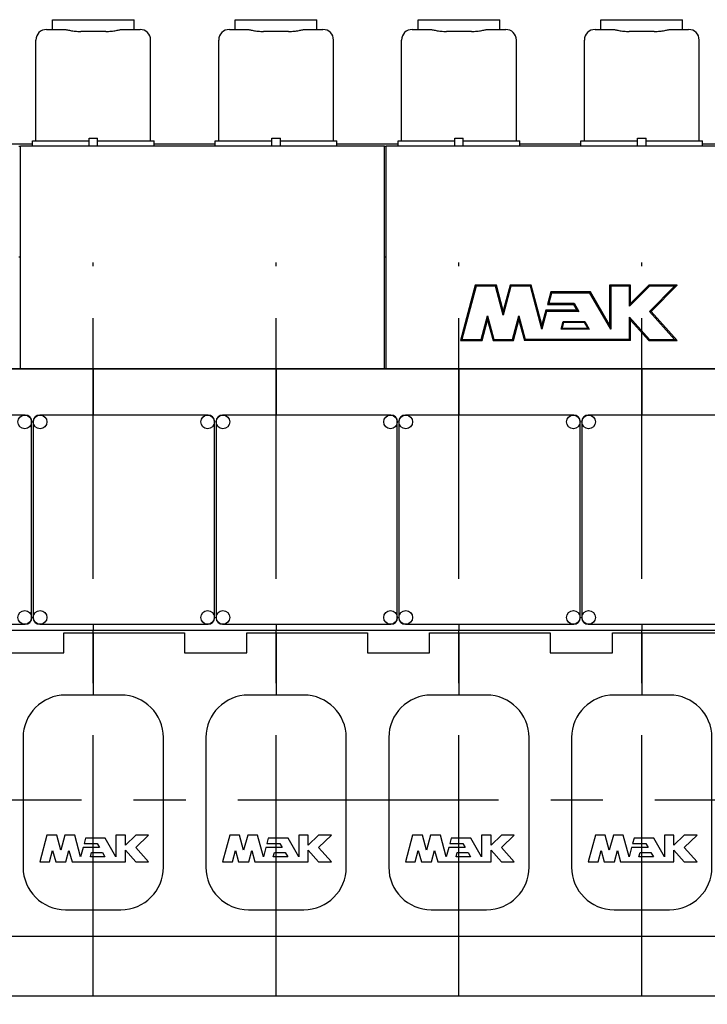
# Model space of a CAD drawing. Header units: millimetres. Extents: x 0 to 1189, y 0 to 841.
# Tile 28 of 131: x 677 to 742, y 71 to 163. Entities that reach past the tile are written whole.
import ezdxf
from ezdxf.enums import TextEntityAlignment as Align

# ---------------------------------------------------------------- set-up
doc = ezdxf.new("R2010")
doc.units = ezdxf.units.MM
doc.header["$LTSCALE"] = 65.395
doc.linetypes.add('CENTER', pattern=[0.6, 0.375, -0.075, 0.075, -0.075])
doc.layers.get('0').update_dxf_attribs({"linetype": 'CONTINUOUS'})
for name, color, linetype in [('25007_030000_IMO-2_SKL_PBL800', 7, 'CONTINUOUS'), ('25007_030000_IMO-2_SKL_PBL818', 7, 'CONTINUOUS'), ('25007_030000_IMO-2_SKL_PBL820', 7, 'CONTINUOUS'), ('25007_030000_IMO-2_SKL_PBL821', 7, 'CONTINUOUS'), ('25007_210700_21_SIMPLE1_A_ABL798', 7, 'CONTINUOUS'), ('25007_210700_21_SIMPLE1_A_ABL804', 7, 'CONTINUOUS'), ('25007_210700_21_SIMPLE1_A_ABL807', 7, 'CONTINUOUS'), ('25007_210700_21_SIMPLE1_A_ABL813', 7, 'CONTINUOUS'), ('25007_210700_21_SIMPLE1_T1_A_PBL806', 7, 'CONTINUOUS'), ('25007_210700_21_SIMPLE1_T1_A_PBL808', 7, 'CONTINUOUS'), ('25007_210700_21_SIMPLE1_T2_A_PBL799', 7, 'CONTINUOUS'), ('25007_210700_21_SIMPLE1_T2_A_PBL805', 7, 'CONTINUOUS'), ('25007_210700_21_SIMPLE1_T2_A_PBL812', 7, 'CONTINUOUS'), ('25007_210700_21_SIMPLE1_T2_A_PBL814', 7, 'CONTINUOUS'), ('25087_000000_IMO-2_SKL_PBL644', 7, 'CONTINUOUS'), ('25087_000000_IMO-2_SKL_PBL646', 7, 'CONTINUOUS'), ('25087_000000_IMO-2_SKL_PBL648', 7, 'CONTINUOUS'), ('25087_000000_IMO-2_SKL_PBL649', 7, 'CONTINUOUS'), ('25087_000000_IMO-2_SKL_PBL651', 7, 'CONTINUOUS'), ('25087_000000_IMO-2_SKL_PBL654', 7, 'CONTINUOUS'), ('25087_000000_IMO-2_SKL_PBL656', 7, 'CONTINUOUS'), ('25087_000000_TLKGS_MARKETING_ABL587', 7, 'CONTINUOUS'), ('25087_000000_TRENNSTELLEN_TLKGS_PBL645', 7, 'CONTINUOUS'), ('25087_030000_TLKGS_V_ABL631', 7, 'CONTINUOUS'), ('25087_100000_TLKGS_V_ABL632', 7, 'CONTINUOUS'), ('25087_111000_21_SIMPLE1_A_ABL633', 7, 'CONTINUOUS'), ('25087_111000_21_SIMPLE1_T1_A_PBL634', 7, 'CONTINUOUS'), ('25087_111200_24_SIMPLE1_T3_X_PBL764', 7, 'CONTINUOUS'), ('25087_111200_24_SIMPLE1_T3_X_PBL765', 7, 'CONTINUOUS'), ('25087_111200_24_SIMPLE1_T3_X_PBL766', 7, 'CONTINUOUS'), ('25087_111200_24_SIMPLE1_T3_X_PBL767', 7, 'CONTINUOUS'), ('25087_111200_24_SIMPLE1_T3_X_PBL768', 7, 'CONTINUOUS'), ('25087_111200_24_SIMPLE1_T6_X_PBL703', 7, 'CONTINUOUS'), ('25087_111200_24_SIMPLE1_T6_X_PBL704', 7, 'CONTINUOUS'), ('25087_111200_24_SIMPLE1_T6_X_PBL705', 7, 'CONTINUOUS'), ('25087_111200_24_SIMPLE1_T6_X_PBL706', 7, 'CONTINUOUS'), ('25087_111200_24_SIMPLE1_X_ABL655', 7, 'CONTINUOUS'), ('25087_122000_01_SIMPLE1_D_ABL647', 7, 'CONTINUOUS'), ('25087_171000_21_SIMPLE1_A_ABL650', 7, 'CONTINUOUS'), ('25087_171000_21_SIMPLE1_T1_A_PBL715', 7, 'CONTINUOUS'), ('25087_171000_21_SIMPLE1_T2_A_PBL801', 7, 'CONTINUOUS'), ('25087_200000_TLKGS_V_ABL718', 7, 'CONTINUOUS'), ('25087_700000_TLKGS_V_ABL652', 7, 'CONTINUOUS'), ('25087_727000_27_SIMPLE1_B_ABL653', 7, 'CONTINUOUS'), ('25087_727000_27_SIMPLE1_T1_B_PBL714', 7, 'CONTINUOUS'), ('8M25C_GENSET_STD_GRUNDRAHMEN_ABL577', 7, 'CONTINUOUS'), ('8M25C_GENSET_STD_GRUNDRAHMEN_T1_PBL578', 7, 'CONTINUOUS'), ('links_4_VBL576', 7, 'CONTINUOUS')]:
    doc.layers.add(name, color=color, linetype=linetype)
doc.styles.get("Standard").update_dxf_attribs({"font": 'txt', "width": 0.6})
doc.dimstyles.new('DIMSTYLE_2', dxfattribs={"dimtxt": 3.5, "dimasz": 3.5, "dimexe": 1.8, "dimexo": 0, "dimgap": 0.875, "dimtad": 1, "dimlfac": 25, "dimdsep": 46, "dimtxsty": 'Standard', "dimblk": '_FILLED', "dimblk1": '_FILLED', "dimblk2": '_FILLED', "dimcen": 0.09, "dimadec": 0, "dimazin": 0, "dimtp": 2, "dimtm": 2, "dimtfac": 1, "dimtofl": 0, "dimtmove": 0, "dimatfit": 3, "dimldrblk": '_FILLED', "dimfxl": 1, "dimtolj": 1, "dimarcsym": 0})

# ---------------------------------------------------------------- blocks, each defined once
blk = doc.blocks.new('_FILLED')
at = {"color": 0, "linetype": 'ByBlock'}
blk.add_solid([(0, 0), (-1, 0.167), (-1, -0.167)], dxfattribs=at)
blk = doc.blocks.new('*D7')
at = {"color": 2, "linetype": 'Continuous'}
for p, q in [((821.2, 86.448), (821.2, 27.8)), ((650, 71.6), (650, 27.8)), ((650, 29.6), (735.6, 29.6)), ((821.2, 29.6), (735.6, 29.6))]:
    blk.add_line(p, q, dxfattribs=at)
at = {"color": 2, "linetype": 'Continuous', "xscale": 3.5, "yscale": 3.5, "zscale": 3.5, "rotation": 180}
blk.add_blockref('_FILLED', (650, 29.6), dxfattribs=at)
at = {"color": 2, "linetype": 'Continuous', "xscale": 3.5, "yscale": 3.5, "zscale": 3.5}
blk.add_blockref('_FILLED', (821.2, 29.6), dxfattribs=at)
at = {"color": 2, "linetype": 'Continuous', "width": 0.690476}
blk.add_text('4280', height=3.5, dxfattribs=at).set_placement((735.6, 30.475), align=Align.CENTER)
blk = doc.blocks.new('8M25C_GENSET_STD_GRUNDRAHMEN_T1_PBL578', base_point=(649.23, 55.6))
at = {"layer": '8M25C_GENSET_STD_GRUNDRAHMEN_T1_PBL578', "color": 7, "linetype": 'Continuous'}
blk.add_line((670.688, 71.6), (797.6, 71.6), dxfattribs=at)
blk = doc.blocks.new('25087_000000_IMO-2_SKL_PBL649', base_point=(713.06, 101.1))
at = {"layer": '25087_000000_IMO-2_SKL_PBL649', "color": 40, "linetype": 'Continuous'}
for p, q in [((630.12, 130.6), (783.42, 130.6)), ((640.12, 106), (786.02236, 106)), ((630.12, 77.2), (796, 77.2))]:
    blk.add_line(p, q, dxfattribs=at)
blk = doc.blocks.new('8M25C_GENSET_STD_GRUNDRAHMEN_ABL577', base_point=(649.23, 85.1))
at = {"layer": '25087_000000_IMO-2_SKL_PBL649'}
blk.add_blockref('25087_000000_IMO-2_SKL_PBL649', (713.06, 101.1), dxfattribs=at)
at = {"layer": '8M25C_GENSET_STD_GRUNDRAHMEN_T1_PBL578'}
blk.add_blockref('8M25C_GENSET_STD_GRUNDRAHMEN_T1_PBL578', (649.23, 55.6), dxfattribs=at)
blk = doc.blocks.new('25087_111000_21_SIMPLE1_T1_A_PBL634', base_point=(712.7, 101.1))
at = {"layer": '25087_111000_21_SIMPLE1_T1_A_PBL634', "color": 7, "linetype": 'Continuous'}
for p, q in [((783.42, 130.6), (630.12, 130.6)), ((681.64, 105.762), (692.983, 105.762)), ((681.64, 103.874), (681.64, 105.762)), ((692.983, 105.762), (692.983, 103.874)), ((698.84, 105.762), (710.183, 105.762)), ((698.84, 103.874), (698.84, 105.762)), ((710.183, 105.762), (710.183, 103.874)), ((716.04, 105.762), (727.383, 105.762)), ((716.04, 103.874), (716.04, 105.762)), ((727.383, 105.762), (727.383, 103.874)), ((733.24, 105.762), (744.583, 105.762)), ((733.24, 103.874), (733.24, 105.762)), ((675.783, 103.874), (681.64, 103.874)), ((692.983, 103.874), (698.84, 103.874)), ((710.183, 103.874), (716.04, 103.874)), ((727.383, 103.874), (733.24, 103.874)), ((630.12, 77.2), (796, 77.2))]:
    blk.add_line(p, q, dxfattribs=at)
blk = doc.blocks.new('25087_000000_IMO-2_SKL_PBL644', base_point=(713.06, 101.1))
at = {"layer": '25087_000000_IMO-2_SKL_PBL644', "color": 40, "linetype": 'Continuous'}
for p, q in [((630.12, 130.6), (783.42, 130.6)), ((640.12, 106), (786.02236, 106)), ((630.12, 77.2), (796, 77.2))]:
    blk.add_line(p, q, dxfattribs=at)
blk = doc.blocks.new('25087_111000_21_SIMPLE1_A_ABL633', base_point=(712.7, 101.1))
at = {"layer": '25087_000000_IMO-2_SKL_PBL644'}
blk.add_blockref('25087_000000_IMO-2_SKL_PBL644', (713.06, 101.1), dxfattribs=at)
at = {"layer": '25087_111000_21_SIMPLE1_T1_A_PBL634'}
blk.add_blockref('25087_111000_21_SIMPLE1_T1_A_PBL634', (712.7, 101.1), dxfattribs=at)
blk = doc.blocks.new('25087_000000_IMO-2_SKL_PBL648', base_point=(713.06, 101.1))
at = {"layer": '25087_000000_IMO-2_SKL_PBL648', "color": 40, "linetype": 'Continuous'}
for p, q in [((630.12, 130.6), (783.42, 130.6)), ((640.12, 106), (786.02236, 106)), ((630.12, 77.2), (796, 77.2))]:
    blk.add_line(p, q, dxfattribs=at)
blk = doc.blocks.new('25087_122000_01_SIMPLE1_D_ABL647', base_point=(713.06, 101.1))
at = {"layer": '25087_000000_IMO-2_SKL_PBL648'}
blk.add_blockref('25087_000000_IMO-2_SKL_PBL648', (713.06, 101.1), dxfattribs=at)
blk = doc.blocks.new('25087_000000_IMO-2_SKL_PBL651', base_point=(713.06, 101.1))
at = {"layer": '25087_000000_IMO-2_SKL_PBL651', "color": 40, "linetype": 'Continuous'}
for p, q in [((630.12, 130.6), (783.42, 130.6)), ((640.12, 106), (786.02236, 106)), ((630.12, 77.2), (796, 77.2))]:
    blk.add_line(p, q, dxfattribs=at)
blk = doc.blocks.new('25087_171000_21_SIMPLE1_T1_A_PBL715', base_point=(711.9, 141.09))
at = {"layer": '25087_171000_21_SIMPLE1_T1_A_PBL715', "color": 7, "linetype": 'Continuous'}
for p, q in [((677.56, 130.6), (677.56, 151.58)), ((677.56, 151.58), (711.8, 151.58)), ((711.8, 130.6), (711.8, 151.58)), ((711.96, 151.58), (746.2, 151.58)), ((711.96, 130.6), (711.96, 151.58))]:
    blk.add_line(p, q, dxfattribs=at)
blk = doc.blocks.new('25087_171000_21_SIMPLE1_T2_A_PBL801', base_point=(729.14, 135.86))
at = {"layer": '25087_171000_21_SIMPLE1_T2_A_PBL801', "color": 7, "linetype": 'Continuous'}
for p, q in [((720.338, 138.467), (718.94, 133.253)), ((720.42, 138.36), (719.08, 133.36)), ((722.324, 138.467), (720.338, 138.467)), ((720.338, 138.467), (720.42, 138.36)), ((722.242, 138.36), (720.42, 138.36)), ((722.324, 138.467), (722.242, 138.36)), ((722.969, 135.648), (722.242, 138.36)), ((722.969, 136.062), (722.324, 138.467)), ((723.613, 138.467), (722.969, 136.062)), ((723.695, 138.36), (722.969, 135.648)), ((725.6, 138.467), (723.613, 138.467)), ((723.613, 138.467), (723.695, 138.36)), ((725.517, 138.36), (723.695, 138.36)), ((725.6, 138.467), (725.517, 138.36)), ((726.6, 134.32), (725.517, 138.36)), ((726.6, 134.734), (725.6, 138.467)), ((734.947, 138.467), (732.973, 138.467)), ((732.973, 138.467), (733.08, 138.36)), ((732.973, 138.467), (732.973, 134.72)), ((734.84, 138.36), (733.08, 138.36)), ((733.08, 138.36), (733.08, 134.32)), ((734.947, 138.467), (734.84, 138.36)), ((736.72, 138.36), (734.84, 136.48)), ((734.84, 136.48), (734.84, 138.36)), ((736.676, 138.467), (734.947, 136.739)), ((734.947, 136.739), (734.947, 138.467)), ((739.339, 138.467), (736.676, 138.467)), ((736.676, 138.467), (736.72, 138.36)), ((739.08, 138.36), (736.72, 138.36)), ((736.72, 136), (739.08, 138.36)), ((736.867, 135.996), (739.339, 138.467)), ((739.339, 138.467), (739.08, 138.36)), ((727.429, 137.827), (727.114, 136.653)), ((727.511, 137.72), (727.254, 136.76)), ((731.179, 137.827), (727.429, 137.827)), ((727.429, 137.827), (727.511, 137.72)), ((731.117, 137.72), (727.511, 137.72)), ((731.179, 137.827), (731.117, 137.72)), ((733.08, 134.32), (731.117, 137.72)), ((732.973, 134.72), (731.179, 137.827)), ((727.114, 136.653), (727.254, 136.76)), ((727.114, 136.653), (729.577, 136.653)), ((727.254, 136.76), (729.639, 136.76)), ((729.577, 136.653), (729.639, 136.76)), ((729.577, 136.653), (729.892, 136.107)), ((729.639, 136.76), (730.078, 136)), ((734.947, 136.739), (734.84, 136.48)), ((720.902, 133.36), (721.496, 135.578)), ((721.496, 135.164), (721.496, 135.578)), ((721.496, 135.578), (722.091, 133.36)), ((722.969, 136.062), (722.969, 135.648)), ((723.846, 133.36), (724.441, 135.578)), ((724.441, 135.164), (724.441, 135.578)), ((724.441, 135.578), (725.035, 133.36)), ((726.968, 136.107), (726.6, 134.734)), ((727.05, 136), (726.6, 134.32)), ((729.892, 136.107), (726.968, 136.107)), ((726.968, 136.107), (727.05, 136)), ((730.078, 136), (727.05, 136)), ((729.892, 136.107), (730.078, 136)), ((734.84, 135.463), (736.72, 133.36)), ((734.84, 133.36), (734.84, 135.463)), ((734.947, 135.182), (734.84, 135.463)), ((736.867, 135.996), (736.72, 136)), ((739.08, 133.36), (736.72, 136)), ((739.32, 133.253), (736.867, 135.996)), ((720.984, 133.253), (721.496, 135.164)), ((721.496, 135.164), (722.009, 133.253)), ((723.929, 133.253), (724.441, 135.164)), ((724.441, 135.164), (724.953, 133.253)), ((726.6, 134.734), (726.6, 134.32)), ((728.422, 134.32), (728.615, 135.04)), ((728.514, 134.391), (728.422, 134.32)), ((728.514, 134.391), (728.669, 134.969)), ((730.926, 134.391), (728.514, 134.391)), ((728.615, 135.04), (730.632, 135.04)), ((728.669, 134.969), (728.615, 135.04)), ((728.669, 134.969), (730.591, 134.969)), ((730.591, 134.969), (730.632, 135.04)), ((730.591, 134.969), (730.926, 134.391)), ((730.632, 135.04), (731.048, 134.32)), ((730.926, 134.391), (731.048, 134.32)), ((732.973, 134.72), (733.08, 134.32)), ((734.947, 135.182), (736.672, 133.253)), ((734.947, 133.253), (734.947, 135.182)), ((731.048, 134.32), (728.422, 134.32)), ((718.94, 133.253), (719.08, 133.36)), ((718.94, 133.253), (720.984, 133.253)), ((719.08, 133.36), (720.902, 133.36)), ((720.984, 133.253), (720.902, 133.36)), ((722.009, 133.253), (722.091, 133.36)), ((722.009, 133.253), (723.929, 133.253)), ((722.091, 133.36), (723.846, 133.36)), ((723.929, 133.253), (723.846, 133.36)), ((724.953, 133.253), (725.035, 133.36)), ((734.947, 133.253), (724.953, 133.253)), ((734.84, 133.36), (725.035, 133.36)), ((734.947, 133.253), (734.84, 133.36)), ((736.672, 133.253), (736.72, 133.36)), ((736.672, 133.253), (739.32, 133.253)), ((736.72, 133.36), (739.08, 133.36)), ((739.32, 133.253), (739.08, 133.36))]:
    blk.add_line(p, q, dxfattribs=at)
blk = doc.blocks.new('25087_171000_21_SIMPLE1_A_ABL650', base_point=(713.06, 111.59))
at = {"layer": '25087_000000_IMO-2_SKL_PBL651'}
blk.add_blockref('25087_000000_IMO-2_SKL_PBL651', (713.06, 101.1), dxfattribs=at)
at = {"layer": '25087_171000_21_SIMPLE1_T1_A_PBL715'}
blk.add_blockref('25087_171000_21_SIMPLE1_T1_A_PBL715', (711.9, 141.09), dxfattribs=at)
at = {"layer": '25087_171000_21_SIMPLE1_T2_A_PBL801'}
blk.add_blockref('25087_171000_21_SIMPLE1_T2_A_PBL801', (729.14, 135.86), dxfattribs=at)
blk = doc.blocks.new('25087_000000_IMO-2_SKL_PBL656', base_point=(713.06, 101.1))
at = {"layer": '25087_000000_IMO-2_SKL_PBL656', "color": 40, "linetype": 'Continuous'}
for p, q in [((630.12, 130.6), (783.42, 130.6)), ((640.12, 106), (786.02236, 106)), ((630.12, 77.2), (796, 77.2))]:
    blk.add_line(p, q, dxfattribs=at)
blk = doc.blocks.new('25087_111200_24_SIMPLE1_T6_X_PBL703', base_point=(684.4, 89.796))
at = {"layer": '25087_111200_24_SIMPLE1_T6_X_PBL703', "color": 7, "linetype": 'Continuous'}
for p, q in [((687, 99.896), (681.8, 99.896)), ((677.8, 95.896), (677.8, 83.696)), ((691, 83.696), (691, 95.896)), ((680.035, 86.716), (679.36, 84.196)), ((680.963, 86.716), (680.035, 86.716)), ((681.344, 85.292), (680.963, 86.716)), ((681.726, 86.716), (681.344, 85.292)), ((682.653, 86.716), (681.726, 86.716)), ((683.2, 84.676), (682.653, 86.716)), ((683.667, 86.42), (683.539, 85.94)), ((685.521, 86.42), (683.667, 86.42)), ((686.528, 84.676), (685.521, 86.42)), ((687.424, 86.716), (686.528, 86.716)), ((686.528, 86.716), (686.528, 84.676)), ((687.424, 85.773), (687.424, 86.716)), ((688.4, 86.716), (687.424, 85.773)), ((689.6, 86.716), (688.4, 86.716)), ((688.4, 85.556), (689.6, 86.716)), ((680.288, 84.196), (680.578, 85.279)), ((680.578, 85.279), (680.868, 84.196)), ((681.821, 84.196), (682.111, 85.279)), ((682.111, 85.279), (682.401, 84.196)), ((683.436, 85.556), (683.2, 84.676)), ((684.985, 85.556), (683.436, 85.556)), ((683.539, 85.94), (684.764, 85.94)), ((684.764, 85.94), (684.985, 85.556)), ((687.424, 85.302), (688.4, 84.196)), ((687.424, 84.196), (687.424, 85.302)), ((689.6, 84.196), (688.4, 85.556)), ((684.128, 84.676), (684.235, 85.076)), ((685.493, 84.676), (684.128, 84.676)), ((684.235, 85.076), (685.262, 85.076)), ((685.262, 85.076), (685.493, 84.676)), ((679.36, 84.196), (680.288, 84.196)), ((680.868, 84.196), (681.821, 84.196)), ((682.401, 84.196), (687.424, 84.196)), ((688.4, 84.196), (689.6, 84.196)), ((681.8, 79.696), (687, 79.696))]:
    blk.add_line(p, q, dxfattribs=at)
for centre, start, end in [((681.8, 95.896), 90, 180), ((687, 95.896), 0, 90), ((681.8, 83.696), 180, 270), ((687, 83.696), 270, 360)]:
    blk.add_arc(centre, 4, start, end, dxfattribs=at)
blk = doc.blocks.new('25087_111200_24_SIMPLE1_T6_X_PBL704', base_point=(701.6, 89.796))
at = {"layer": '25087_111200_24_SIMPLE1_T6_X_PBL704', "color": 7, "linetype": 'Continuous'}
for p, q in [((704.2, 99.896), (699, 99.896)), ((695, 95.896), (695, 83.696)), ((708.2, 83.696), (708.2, 95.896)), ((697.235, 86.716), (696.56, 84.196)), ((698.163, 86.716), (697.235, 86.716)), ((698.544, 85.292), (698.163, 86.716)), ((698.926, 86.716), (698.544, 85.292)), ((699.853, 86.716), (698.926, 86.716)), ((700.4, 84.676), (699.853, 86.716)), ((700.867, 86.42), (700.739, 85.94)), ((702.721, 86.42), (700.867, 86.42)), ((703.728, 84.676), (702.721, 86.42)), ((704.624, 86.716), (703.728, 86.716)), ((703.728, 86.716), (703.728, 84.676)), ((704.624, 85.773), (704.624, 86.716)), ((705.6, 86.716), (704.624, 85.773)), ((706.8, 86.716), (705.6, 86.716)), ((705.6, 85.556), (706.8, 86.716)), ((697.488, 84.196), (697.778, 85.279)), ((697.778, 85.279), (698.068, 84.196)), ((699.021, 84.196), (699.311, 85.279)), ((699.311, 85.279), (699.601, 84.196)), ((700.636, 85.556), (700.4, 84.676)), ((702.185, 85.556), (700.636, 85.556)), ((700.739, 85.94), (701.964, 85.94)), ((701.964, 85.94), (702.185, 85.556)), ((704.624, 85.302), (705.6, 84.196)), ((704.624, 84.196), (704.624, 85.302)), ((706.8, 84.196), (705.6, 85.556)), ((701.328, 84.676), (701.435, 85.076)), ((702.693, 84.676), (701.328, 84.676)), ((701.435, 85.076), (702.462, 85.076)), ((702.462, 85.076), (702.693, 84.676)), ((696.56, 84.196), (697.488, 84.196)), ((698.068, 84.196), (699.021, 84.196)), ((699.601, 84.196), (704.624, 84.196)), ((705.6, 84.196), (706.8, 84.196)), ((699, 79.696), (704.2, 79.696))]:
    blk.add_line(p, q, dxfattribs=at)
for centre, start, end in [((699, 95.896), 90, 180), ((704.2, 95.896), 0, 90), ((699, 83.696), 180, 270), ((704.2, 83.696), 270, 360)]:
    blk.add_arc(centre, 4, start, end, dxfattribs=at)
blk = doc.blocks.new('25087_111200_24_SIMPLE1_T6_X_PBL705', base_point=(718.8, 89.796))
at = {"layer": '25087_111200_24_SIMPLE1_T6_X_PBL705', "color": 7, "linetype": 'Continuous'}
for p, q in [((721.4, 99.896), (716.2, 99.896)), ((712.2, 95.896), (712.2, 83.696)), ((725.4, 83.696), (725.4, 95.896)), ((714.435, 86.716), (713.76, 84.196)), ((715.363, 86.716), (714.435, 86.716)), ((715.744, 85.292), (715.363, 86.716)), ((716.126, 86.716), (715.744, 85.292)), ((717.053, 86.716), (716.126, 86.716)), ((717.6, 84.676), (717.053, 86.716)), ((718.067, 86.42), (717.939, 85.94)), ((719.921, 86.42), (718.067, 86.42)), ((720.928, 84.676), (719.921, 86.42)), ((721.824, 86.716), (720.928, 86.716)), ((720.928, 86.716), (720.928, 84.676)), ((721.824, 85.773), (721.824, 86.716)), ((722.8, 86.716), (721.824, 85.773)), ((724, 86.716), (722.8, 86.716)), ((722.8, 85.556), (724, 86.716)), ((714.688, 84.196), (714.978, 85.279)), ((714.978, 85.279), (715.268, 84.196)), ((716.221, 84.196), (716.511, 85.279)), ((716.511, 85.279), (716.801, 84.196)), ((717.836, 85.556), (717.6, 84.676)), ((719.385, 85.556), (717.836, 85.556)), ((717.939, 85.94), (719.164, 85.94)), ((719.164, 85.94), (719.385, 85.556)), ((721.824, 85.302), (722.8, 84.196)), ((721.824, 84.196), (721.824, 85.302)), ((724, 84.196), (722.8, 85.556)), ((718.528, 84.676), (718.635, 85.076)), ((719.893, 84.676), (718.528, 84.676)), ((718.635, 85.076), (719.662, 85.076)), ((719.662, 85.076), (719.893, 84.676)), ((713.76, 84.196), (714.688, 84.196)), ((715.268, 84.196), (716.221, 84.196)), ((716.801, 84.196), (721.824, 84.196)), ((722.8, 84.196), (724, 84.196)), ((716.2, 79.696), (721.4, 79.696))]:
    blk.add_line(p, q, dxfattribs=at)
for centre, start, end in [((716.2, 95.896), 90, 180), ((721.4, 95.896), 0, 90), ((716.2, 83.696), 180, 270), ((721.4, 83.696), 270, 360)]:
    blk.add_arc(centre, 4, start, end, dxfattribs=at)
blk = doc.blocks.new('25087_111200_24_SIMPLE1_T6_X_PBL706', base_point=(736, 89.796))
at = {"layer": '25087_111200_24_SIMPLE1_T6_X_PBL706', "color": 7, "linetype": 'Continuous'}
for p, q in [((738.6, 99.896), (733.4, 99.896)), ((729.4, 95.896), (729.4, 83.696)), ((742.6, 83.696), (742.6, 95.896)), ((731.635, 86.716), (730.96, 84.196)), ((732.563, 86.716), (731.635, 86.716)), ((732.944, 85.292), (732.563, 86.716)), ((733.326, 86.716), (732.944, 85.292)), ((734.253, 86.716), (733.326, 86.716)), ((734.8, 84.676), (734.253, 86.716)), ((735.267, 86.42), (735.139, 85.94)), ((737.121, 86.42), (735.267, 86.42)), ((738.128, 84.676), (737.121, 86.42)), ((739.024, 86.716), (738.128, 86.716)), ((738.128, 86.716), (738.128, 84.676)), ((739.024, 85.773), (739.024, 86.716)), ((740, 86.716), (739.024, 85.773)), ((741.2, 86.716), (740, 86.716)), ((740, 85.556), (741.2, 86.716)), ((731.888, 84.196), (732.178, 85.279)), ((732.178, 85.279), (732.468, 84.196)), ((733.421, 84.196), (733.711, 85.279)), ((733.711, 85.279), (734.001, 84.196)), ((735.036, 85.556), (734.8, 84.676)), ((736.585, 85.556), (735.036, 85.556)), ((735.139, 85.94), (736.364, 85.94)), ((736.364, 85.94), (736.585, 85.556)), ((739.024, 85.302), (740, 84.196)), ((739.024, 84.196), (739.024, 85.302)), ((741.2, 84.196), (740, 85.556)), ((735.728, 84.676), (735.835, 85.076)), ((737.093, 84.676), (735.728, 84.676)), ((735.835, 85.076), (736.862, 85.076)), ((736.862, 85.076), (737.093, 84.676)), ((730.96, 84.196), (731.888, 84.196)), ((732.468, 84.196), (733.421, 84.196)), ((734.001, 84.196), (739.024, 84.196)), ((740, 84.196), (741.2, 84.196)), ((733.4, 79.696), (738.6, 79.696))]:
    blk.add_line(p, q, dxfattribs=at)
for centre, start, end in [((733.4, 95.896), 90, 180), ((738.6, 95.896), 0, 90), ((733.4, 83.696), 180, 270), ((738.6, 83.696), 270, 360)]:
    blk.add_arc(centre, 4, start, end, dxfattribs=at)
blk = doc.blocks.new('25087_111200_24_SIMPLE1_T3_X_PBL764', base_point=(670.08, 116.4))
at = {"layer": '25087_111200_24_SIMPLE1_T3_X_PBL764', "color": 7, "linetype": 'Continuous'}
for p, q in [((678, 126.24), (662.16, 126.24)), ((661.56, 125.64), (661.56, 107.16)), ((678.6, 107.16), (678.6, 125.64)), ((662.16, 106.56), (678, 106.56))]:
    blk.add_line(p, q, dxfattribs=at)
for centre in [(662.2, 125.6), (677.96, 125.6), (662.2, 107.2), (677.96, 107.2)]:
    blk.add_circle(centre, 0.64, dxfattribs=at)
for centre, start, end in [((662.16, 125.64), 90, 180), ((678, 125.64), 0, 90), ((662.16, 107.16), 180, 270), ((678, 107.16), 270, 360)]:
    blk.add_arc(centre, 0.6, start, end, dxfattribs=at)
blk = doc.blocks.new('25087_111200_24_SIMPLE1_T3_X_PBL765', base_point=(687.28, 116.4))
at = {"layer": '25087_111200_24_SIMPLE1_T3_X_PBL765', "color": 7, "linetype": 'Continuous'}
for p, q in [((695.2, 126.24), (679.36, 126.24)), ((678.76, 125.64), (678.76, 107.16)), ((695.8, 107.16), (695.8, 125.64)), ((679.36, 106.56), (695.2, 106.56))]:
    blk.add_line(p, q, dxfattribs=at)
for centre in [(679.4, 125.6), (695.16, 125.6), (679.4, 107.2), (695.16, 107.2)]:
    blk.add_circle(centre, 0.64, dxfattribs=at)
for centre, start, end in [((679.36, 125.64), 90, 180), ((695.2, 125.64), 0, 90), ((679.36, 107.16), 180, 270), ((695.2, 107.16), 270, 360)]:
    blk.add_arc(centre, 0.6, start, end, dxfattribs=at)
blk = doc.blocks.new('25087_111200_24_SIMPLE1_T3_X_PBL766', base_point=(704.48, 116.4))
at = {"layer": '25087_111200_24_SIMPLE1_T3_X_PBL766', "color": 7, "linetype": 'Continuous'}
for p, q in [((712.4, 126.24), (696.56, 126.24)), ((695.96, 125.64), (695.96, 107.16)), ((713, 107.16), (713, 125.64)), ((696.56, 106.56), (712.4, 106.56))]:
    blk.add_line(p, q, dxfattribs=at)
for centre in [(696.6, 125.6), (712.36, 125.6), (696.6, 107.2), (712.36, 107.2)]:
    blk.add_circle(centre, 0.64, dxfattribs=at)
for centre, start, end in [((696.56, 125.64), 90, 180), ((712.4, 125.64), 0, 90), ((696.56, 107.16), 180, 270), ((712.4, 107.16), 270, 360)]:
    blk.add_arc(centre, 0.6, start, end, dxfattribs=at)
blk = doc.blocks.new('25087_111200_24_SIMPLE1_T3_X_PBL767', base_point=(721.68, 116.4))
at = {"layer": '25087_111200_24_SIMPLE1_T3_X_PBL767', "color": 7, "linetype": 'Continuous'}
for p, q in [((729.6, 126.24), (713.76, 126.24)), ((713.16, 125.64), (713.16, 107.16)), ((730.2, 107.16), (730.2, 125.64)), ((713.76, 106.56), (729.6, 106.56))]:
    blk.add_line(p, q, dxfattribs=at)
for centre in [(713.8, 125.6), (729.56, 125.6), (713.8, 107.2), (729.56, 107.2)]:
    blk.add_circle(centre, 0.64, dxfattribs=at)
for centre, start, end in [((713.76, 125.64), 90, 180), ((729.6, 125.64), 0, 90), ((713.76, 107.16), 180, 270), ((729.6, 107.16), 270, 360)]:
    blk.add_arc(centre, 0.6, start, end, dxfattribs=at)
blk = doc.blocks.new('25087_111200_24_SIMPLE1_T3_X_PBL768', base_point=(738.88, 116.4))
at = {"layer": '25087_111200_24_SIMPLE1_T3_X_PBL768', "color": 7, "linetype": 'Continuous'}
for p, q in [((746.8, 126.24), (730.96, 126.24)), ((730.36, 125.64), (730.36, 107.16)), ((747.4, 107.16), (747.4, 125.64)), ((730.96, 106.56), (746.8, 106.56))]:
    blk.add_line(p, q, dxfattribs=at)
for centre in [(731, 125.6), (746.76, 125.6), (731, 107.2), (746.76, 107.2)]:
    blk.add_circle(centre, 0.64, dxfattribs=at)
for centre, start, end in [((730.96, 125.64), 90, 180), ((746.8, 125.64), 0, 90), ((730.96, 107.16), 180, 270), ((746.8, 107.16), 270, 360)]:
    blk.add_arc(centre, 0.6, start, end, dxfattribs=at)
blk = doc.blocks.new('25087_111200_24_SIMPLE1_X_ABL655', base_point=(713.26, 101.1))
at = {"layer": '25087_000000_IMO-2_SKL_PBL656'}
blk.add_blockref('25087_000000_IMO-2_SKL_PBL656', (713.06, 101.1), dxfattribs=at)
at = {"layer": '25087_111200_24_SIMPLE1_T3_X_PBL764'}
blk.add_blockref('25087_111200_24_SIMPLE1_T3_X_PBL764', (670.08, 116.4), dxfattribs=at)
at = {"layer": '25087_111200_24_SIMPLE1_T3_X_PBL765'}
blk.add_blockref('25087_111200_24_SIMPLE1_T3_X_PBL765', (687.28, 116.4), dxfattribs=at)
at = {"layer": '25087_111200_24_SIMPLE1_T3_X_PBL766'}
blk.add_blockref('25087_111200_24_SIMPLE1_T3_X_PBL766', (704.48, 116.4), dxfattribs=at)
at = {"layer": '25087_111200_24_SIMPLE1_T3_X_PBL767'}
blk.add_blockref('25087_111200_24_SIMPLE1_T3_X_PBL767', (721.68, 116.4), dxfattribs=at)
at = {"layer": '25087_111200_24_SIMPLE1_T3_X_PBL768'}
blk.add_blockref('25087_111200_24_SIMPLE1_T3_X_PBL768', (738.88, 116.4), dxfattribs=at)
at = {"layer": '25087_111200_24_SIMPLE1_T6_X_PBL703'}
blk.add_blockref('25087_111200_24_SIMPLE1_T6_X_PBL703', (684.4, 89.796), dxfattribs=at)
at = {"layer": '25087_111200_24_SIMPLE1_T6_X_PBL704'}
blk.add_blockref('25087_111200_24_SIMPLE1_T6_X_PBL704', (701.6, 89.796), dxfattribs=at)
at = {"layer": '25087_111200_24_SIMPLE1_T6_X_PBL705'}
blk.add_blockref('25087_111200_24_SIMPLE1_T6_X_PBL705', (718.8, 89.796), dxfattribs=at)
at = {"layer": '25087_111200_24_SIMPLE1_T6_X_PBL706'}
blk.add_blockref('25087_111200_24_SIMPLE1_T6_X_PBL706', (736, 89.796), dxfattribs=at)
blk = doc.blocks.new('25087_100000_TLKGS_V_ABL632', base_point=(712.9, 111.59))
at = {"layer": '25087_111000_21_SIMPLE1_A_ABL633'}
blk.add_blockref('25087_111000_21_SIMPLE1_A_ABL633', (712.7, 101.1), dxfattribs=at)
at = {"layer": '25087_111200_24_SIMPLE1_X_ABL655'}
blk.add_blockref('25087_111200_24_SIMPLE1_X_ABL655', (713.26, 101.1), dxfattribs=at)
at = {"layer": '25087_122000_01_SIMPLE1_D_ABL647'}
blk.add_blockref('25087_122000_01_SIMPLE1_D_ABL647', (713.06, 101.1), dxfattribs=at)
at = {"layer": '25087_171000_21_SIMPLE1_A_ABL650'}
blk.add_blockref('25087_171000_21_SIMPLE1_A_ABL650', (713.06, 111.59), dxfattribs=at)
blk = doc.blocks.new('25087_000000_IMO-2_SKL_PBL654', base_point=(713.06, 101.1))
at = {"layer": '25087_000000_IMO-2_SKL_PBL654', "color": 40, "linetype": 'Continuous'}
for p, q in [((630.12, 130.6), (783.42, 130.6)), ((640.12, 106), (786.02236, 106)), ((630.12, 77.2), (796, 77.2))]:
    blk.add_line(p, q, dxfattribs=at)
blk = doc.blocks.new('25087_727000_27_SIMPLE1_T1_B_PBL714', base_point=(737.825, 162.173))
at = {"layer": '25087_727000_27_SIMPLE1_T1_B_PBL714', "color": 7, "linetype": 'Continuous'}
for p, q in [((672.92, 151.764), (678.68, 151.764)), ((690.12, 151.764), (695.88, 151.764)), ((707.32, 151.764), (713.08, 151.764)), ((724.52, 151.764), (730.28, 151.764)), ((741.72, 151.764), (747.48, 151.764))]:
    blk.add_line(p, q, dxfattribs=at)
blk = doc.blocks.new('25087_727000_27_SIMPLE1_B_ABL653', base_point=(733.725, 129.393))
at = {"layer": '25087_000000_IMO-2_SKL_PBL654'}
blk.add_blockref('25087_000000_IMO-2_SKL_PBL654', (713.06, 101.1), dxfattribs=at)
at = {"layer": '25087_727000_27_SIMPLE1_T1_B_PBL714'}
blk.add_blockref('25087_727000_27_SIMPLE1_T1_B_PBL714', (737.825, 162.173), dxfattribs=at)
blk = doc.blocks.new('25087_700000_TLKGS_V_ABL652', base_point=(733.725, 129.393))
at = {"layer": '25087_727000_27_SIMPLE1_B_ABL653'}
blk.add_blockref('25087_727000_27_SIMPLE1_B_ABL653', (733.725, 129.393), dxfattribs=at)
blk = doc.blocks.new('25007_210700_21_SIMPLE1_T2_A_PBL799', base_point=(684.4, 157.512))
at = {"layer": '25007_210700_21_SIMPLE1_T2_A_PBL799', "color": 7, "linetype": 'Continuous'}
for p, q in [((680.557, 162.524), (680.557, 163.444)), ((680.557, 163.444), (688.243, 163.444)), ((688.243, 162.524), (688.243, 163.444)), ((680, 162.524), (680.935, 162.524)), ((680.935, 162.524), (681.675, 162.524)), ((685.575, 162.339), (683.225, 162.339)), ((687.125, 162.524), (687.865, 162.524)), ((687.865, 162.524), (688.8, 162.524)), ((679, 152.044), (679, 161.524)), ((689.8, 152.044), (689.8, 161.524)), ((678.68, 151.58), (678.68, 152.044)), ((678.68, 152.044), (684, 152.044)), ((684, 151.58), (684, 152.284)), ((684, 152.284), (684.8, 152.284)), ((684.8, 151.58), (684.8, 152.284)), ((684.8, 152.044), (690.12, 152.044)), ((690.12, 151.58), (690.12, 152.044))]:
    blk.add_line(p, q, dxfattribs=at)
for centre, start, end in [((680, 161.524), 90, 180), ((688.8, 161.524), 0, 90)]:
    blk.add_arc(centre, 1, start, end, dxfattribs=at)
for points, knots in [([(681.675, 162.524), (681.704, 162.524), (681.776, 162.515), (681.965, 162.482), (682.277, 162.419), (682.722, 162.356), (683.051, 162.339), (683.225, 162.339)], [0, 0, 0, 0, 0.055747, 0.137772, 0.3692, 0.666979, 1, 1, 1, 1]), ([(685.575, 162.339), (685.749, 162.339), (686.078, 162.356), (686.523, 162.419), (686.835, 162.482), (687.024, 162.515), (687.096, 162.524), (687.125, 162.524)], [0, 0, 0, 0, 0.333021, 0.6308, 0.862228, 0.944253, 1, 1, 1, 1])]:
    blk.add_open_spline(points, degree=3, knots=knots, dxfattribs=at)
blk = doc.blocks.new('25007_030000_IMO-2_SKL_PBL800', base_point=(684.4, 101.1))
at = {"layer": '25007_030000_IMO-2_SKL_PBL800', "color": 40, "linetype": 'Continuous'}
for p, q in [((684.4, 130.6), (684.4, 126.24)), ((684.4, 106.56), (684.4, 106)), ((684.4, 105.76232), (684.4, 99.896)), ((684.4, 71.6), (684.4, 79.696))]:
    blk.add_line(p, q, dxfattribs=at)
blk = doc.blocks.new('25007_210700_21_SIMPLE1_T1_A_PBL806', base_point=(677.48, 146.322))
at = {"layer": '25007_210700_21_SIMPLE1_T1_A_PBL806', "color": 7, "linetype": 'Continuous'}
for p, q in [((677.56, 151.524), (677.4, 151.524)), ((677.4, 141.12), (677.56, 141.12))]:
    blk.add_line(p, q, dxfattribs=at)
blk = doc.blocks.new('25007_210700_21_SIMPLE1_A_ABL798', base_point=(683.76, 117.522))
at = {"layer": '25007_030000_IMO-2_SKL_PBL800'}
blk.add_blockref('25007_030000_IMO-2_SKL_PBL800', (684.4, 101.1), dxfattribs=at)
at = {"layer": '25007_210700_21_SIMPLE1_T1_A_PBL806'}
blk.add_blockref('25007_210700_21_SIMPLE1_T1_A_PBL806', (677.48, 146.322), dxfattribs=at)
at = {"layer": '25007_210700_21_SIMPLE1_T2_A_PBL799'}
blk.add_blockref('25007_210700_21_SIMPLE1_T2_A_PBL799', (684.4, 157.512), dxfattribs=at)
blk = doc.blocks.new('25007_210700_21_SIMPLE1_T2_A_PBL805', base_point=(701.6, 157.512))
at = {"layer": '25007_210700_21_SIMPLE1_T2_A_PBL805', "color": 7, "linetype": 'Continuous'}
for p, q in [((697.757, 162.524), (697.757, 163.444)), ((697.757, 163.444), (705.443, 163.444)), ((705.443, 162.524), (705.443, 163.444)), ((697.2, 162.524), (698.135, 162.524)), ((698.135, 162.524), (698.875, 162.524)), ((702.775, 162.339), (700.425, 162.339)), ((704.325, 162.524), (705.065, 162.524)), ((705.065, 162.524), (706, 162.524)), ((696.2, 152.044), (696.2, 161.524)), ((707, 152.044), (707, 161.524)), ((695.88, 151.58), (695.88, 152.044)), ((695.88, 152.044), (701.2, 152.044)), ((701.2, 151.58), (701.2, 152.284)), ((701.2, 152.284), (702, 152.284)), ((702, 151.58), (702, 152.284)), ((702, 152.044), (707.32, 152.044)), ((707.32, 151.58), (707.32, 152.044))]:
    blk.add_line(p, q, dxfattribs=at)
for centre, start, end in [((697.2, 161.524), 90, 180), ((706, 161.524), 0, 90)]:
    blk.add_arc(centre, 1, start, end, dxfattribs=at)
for points, knots in [([(698.875, 162.524), (698.904, 162.524), (698.976, 162.515), (699.165, 162.482), (699.477, 162.419), (699.922, 162.356), (700.251, 162.339), (700.425, 162.339)], [0, 0, 0, 0, 0.055747, 0.137772, 0.3692, 0.666979, 1, 1, 1, 1]), ([(702.775, 162.339), (702.949, 162.339), (703.278, 162.356), (703.723, 162.419), (704.035, 162.482), (704.224, 162.515), (704.296, 162.524), (704.325, 162.524)], [0, 0, 0, 0, 0.333021, 0.6308, 0.862228, 0.944253, 1, 1, 1, 1])]:
    blk.add_open_spline(points, degree=3, knots=knots, dxfattribs=at)
blk = doc.blocks.new('25007_030000_IMO-2_SKL_PBL818', base_point=(701.6, 101.1))
at = {"layer": '25007_030000_IMO-2_SKL_PBL818', "color": 40, "linetype": 'Continuous'}
for p, q in [((701.6, 130.6), (701.6, 126.24)), ((701.6, 106.56), (701.6, 106)), ((701.6, 105.76232), (701.6, 99.896)), ((701.6, 71.6), (701.6, 79.696))]:
    blk.add_line(p, q, dxfattribs=at)
blk = doc.blocks.new('25007_210700_21_SIMPLE1_A_ABL804', base_point=(701.6, 117.522))
at = {"layer": '25007_030000_IMO-2_SKL_PBL818'}
blk.add_blockref('25007_030000_IMO-2_SKL_PBL818', (701.6, 101.1), dxfattribs=at)
at = {"layer": '25007_210700_21_SIMPLE1_T2_A_PBL805'}
blk.add_blockref('25007_210700_21_SIMPLE1_T2_A_PBL805', (701.6, 157.512), dxfattribs=at)
blk = doc.blocks.new('25007_210700_21_SIMPLE1_T1_A_PBL808', base_point=(711.88, 146.322))
at = {"layer": '25007_210700_21_SIMPLE1_T1_A_PBL808', "color": 7, "linetype": 'Continuous'}
for p, q in [((711.96, 151.524), (711.8, 151.524)), ((711.8, 141.12), (711.96, 141.12))]:
    blk.add_line(p, q, dxfattribs=at)
blk = doc.blocks.new('25007_210700_21_SIMPLE1_T2_A_PBL812', base_point=(718.8, 157.512))
at = {"layer": '25007_210700_21_SIMPLE1_T2_A_PBL812', "color": 7, "linetype": 'Continuous'}
for p, q in [((714.957, 162.524), (714.957, 163.444)), ((714.957, 163.444), (722.643, 163.444)), ((722.643, 162.524), (722.643, 163.444)), ((714.4, 162.524), (715.335, 162.524)), ((715.335, 162.524), (716.075, 162.524)), ((719.975, 162.339), (717.625, 162.339)), ((721.525, 162.524), (722.265, 162.524)), ((722.265, 162.524), (723.2, 162.524)), ((713.4, 152.044), (713.4, 161.524)), ((724.2, 152.044), (724.2, 161.524)), ((713.08, 152.044), (718.4, 152.044)), ((713.08, 151.58), (713.08, 152.044)), ((718.4, 152.284), (719.2, 152.284)), ((718.4, 151.58), (718.4, 152.284)), ((719.2, 151.58), (719.2, 152.284)), ((719.2, 152.044), (724.52, 152.044)), ((724.52, 151.58), (724.52, 152.044))]:
    blk.add_line(p, q, dxfattribs=at)
for centre, start, end in [((714.4, 161.524), 90, 180), ((723.2, 161.524), 0, 90)]:
    blk.add_arc(centre, 1, start, end, dxfattribs=at)
for points, knots in [([(716.075, 162.524), (716.104, 162.524), (716.176, 162.515), (716.365, 162.482), (716.677, 162.419), (717.122, 162.356), (717.451, 162.339), (717.625, 162.339)], [0, 0, 0, 0, 0.055747, 0.137772, 0.3692, 0.666979, 1, 1, 1, 1]), ([(719.975, 162.339), (720.149, 162.339), (720.478, 162.356), (720.923, 162.419), (721.235, 162.482), (721.424, 162.515), (721.496, 162.524), (721.525, 162.524)], [0, 0, 0, 0, 0.333021, 0.6308, 0.862228, 0.944253, 1, 1, 1, 1])]:
    blk.add_open_spline(points, degree=3, knots=knots, dxfattribs=at)
blk = doc.blocks.new('25007_030000_IMO-2_SKL_PBL820', base_point=(718.8, 101.1))
at = {"layer": '25007_030000_IMO-2_SKL_PBL820', "color": 40, "linetype": 'Continuous'}
for p, q in [((718.8, 130.6), (718.8, 126.24)), ((718.8, 106.56), (718.8, 106)), ((718.8, 105.76232), (718.8, 99.896)), ((718.8, 71.6), (718.8, 79.696))]:
    blk.add_line(p, q, dxfattribs=at)
blk = doc.blocks.new('25007_210700_21_SIMPLE1_A_ABL807', base_point=(718.16, 117.522))
at = {"layer": '25007_030000_IMO-2_SKL_PBL820'}
blk.add_blockref('25007_030000_IMO-2_SKL_PBL820', (718.8, 101.1), dxfattribs=at)
at = {"layer": '25007_210700_21_SIMPLE1_T1_A_PBL808'}
blk.add_blockref('25007_210700_21_SIMPLE1_T1_A_PBL808', (711.88, 146.322), dxfattribs=at)
at = {"layer": '25007_210700_21_SIMPLE1_T2_A_PBL812'}
blk.add_blockref('25007_210700_21_SIMPLE1_T2_A_PBL812', (718.8, 157.512), dxfattribs=at)
blk = doc.blocks.new('25007_210700_21_SIMPLE1_T2_A_PBL814', base_point=(736, 157.512))
at = {"layer": '25007_210700_21_SIMPLE1_T2_A_PBL814', "color": 7, "linetype": 'Continuous'}
for p, q in [((732.157, 163.444), (739.843, 163.444)), ((732.157, 162.524), (732.157, 163.444)), ((739.843, 162.524), (739.843, 163.444)), ((731.6, 162.524), (732.535, 162.524)), ((732.535, 162.524), (733.275, 162.524)), ((737.175, 162.339), (734.825, 162.339)), ((738.725, 162.524), (739.465, 162.524)), ((739.465, 162.524), (740.4, 162.524)), ((730.6, 152.044), (730.6, 161.524)), ((741.4, 152.044), (741.4, 161.524)), ((730.28, 152.044), (735.6, 152.044)), ((730.28, 151.58), (730.28, 152.044)), ((735.6, 152.284), (736.4, 152.284)), ((735.6, 151.58), (735.6, 152.284)), ((736.4, 151.58), (736.4, 152.284)), ((736.4, 152.044), (741.72, 152.044)), ((741.72, 151.58), (741.72, 152.044))]:
    blk.add_line(p, q, dxfattribs=at)
for centre, start, end in [((731.6, 161.524), 90, 180), ((740.4, 161.524), 0, 90)]:
    blk.add_arc(centre, 1, start, end, dxfattribs=at)
for points, knots in [([(733.275, 162.524), (733.304, 162.524), (733.376, 162.515), (733.565, 162.482), (733.877, 162.419), (734.322, 162.356), (734.651, 162.339), (734.825, 162.339)], [0, 0, 0, 0, 0.055747, 0.137772, 0.3692, 0.666979, 1, 1, 1, 1]), ([(737.175, 162.339), (737.349, 162.339), (737.678, 162.356), (738.123, 162.419), (738.435, 162.482), (738.624, 162.515), (738.696, 162.524), (738.725, 162.524)], [0, 0, 0, 0, 0.333021, 0.6308, 0.862228, 0.944253, 1, 1, 1, 1])]:
    blk.add_open_spline(points, degree=3, knots=knots, dxfattribs=at)
blk = doc.blocks.new('25007_030000_IMO-2_SKL_PBL821', base_point=(736, 101.1))
at = {"layer": '25007_030000_IMO-2_SKL_PBL821', "color": 40, "linetype": 'Continuous'}
for p, q in [((736, 130.6), (736, 126.24)), ((736, 106.56), (736, 106)), ((736, 105.76232), (736, 99.896)), ((736, 71.6), (736, 79.696))]:
    blk.add_line(p, q, dxfattribs=at)
blk = doc.blocks.new('25007_210700_21_SIMPLE1_A_ABL813', base_point=(736, 117.522))
at = {"layer": '25007_030000_IMO-2_SKL_PBL821'}
blk.add_blockref('25007_030000_IMO-2_SKL_PBL821', (736, 101.1), dxfattribs=at)
at = {"layer": '25007_210700_21_SIMPLE1_T2_A_PBL814'}
blk.add_blockref('25007_210700_21_SIMPLE1_T2_A_PBL814', (736, 157.512), dxfattribs=at)
blk = doc.blocks.new('25087_200000_TLKGS_V_ABL718', base_point=(710.2, 117.522))
at = {"layer": '25007_210700_21_SIMPLE1_A_ABL798'}
blk.add_blockref('25007_210700_21_SIMPLE1_A_ABL798', (683.76, 117.522), dxfattribs=at)
at = {"layer": '25007_210700_21_SIMPLE1_A_ABL804'}
blk.add_blockref('25007_210700_21_SIMPLE1_A_ABL804', (701.6, 117.522), dxfattribs=at)
at = {"layer": '25007_210700_21_SIMPLE1_A_ABL807'}
blk.add_blockref('25007_210700_21_SIMPLE1_A_ABL807', (718.16, 117.522), dxfattribs=at)
at = {"layer": '25007_210700_21_SIMPLE1_A_ABL813'}
blk.add_blockref('25007_210700_21_SIMPLE1_A_ABL813', (736, 117.522), dxfattribs=at)
blk = doc.blocks.new('25087_030000_TLKGS_V_ABL631', base_point=(733.365, 129.393))
at = {"layer": '25087_100000_TLKGS_V_ABL632'}
blk.add_blockref('25087_100000_TLKGS_V_ABL632', (712.9, 111.59), dxfattribs=at)
at = {"layer": '25087_200000_TLKGS_V_ABL718'}
blk.add_blockref('25087_200000_TLKGS_V_ABL718', (710.2, 117.522), dxfattribs=at)
at = {"layer": '25087_700000_TLKGS_V_ABL652'}
blk.add_blockref('25087_700000_TLKGS_V_ABL652', (733.725, 129.393), dxfattribs=at)
blk = doc.blocks.new('25087_000000_TLKGS_MARKETING_ABL587', base_point=(742.599, 129.393))
at = {"layer": '25087_030000_TLKGS_V_ABL631'}
blk.add_blockref('25087_030000_TLKGS_V_ABL631', (733.365, 129.393), dxfattribs=at)
blk = doc.blocks.new('25087_000000_TRENNSTELLEN_TLKGS_PBL645', base_point=(713.06, 106.1))
at = {"layer": '25087_000000_TRENNSTELLEN_TLKGS_PBL645', "color": 40, "linetype": 'Continuous'}
for p, q in [((630.12, 130.6), (783.42, 130.6)), ((640.12, 106), (786.02236, 106)), ((630.12, 77.2), (796, 77.2))]:
    blk.add_line(p, q, dxfattribs=at)
blk = doc.blocks.new('25087_000000_IMO-2_SKL_PBL646', base_point=(648.43385, 106.1))
at = {"layer": '25087_000000_IMO-2_SKL_PBL646', "color": 2, "linetype": 'CENTER'}
for p, q in [((684.4, 71.6), (684.4, 140.6)), ((701.6, 71.6), (701.6, 140.6)), ((718.8, 71.6), (718.8, 140.6)), ((736, 71.6), (736, 140.6)), ((801, 90), (495.86771, 90))]:
    blk.add_line(p, q, dxfattribs=at)
at = {"layer": '25087_000000_IMO-2_SKL_PBL646', "color": 40, "linetype": 'Continuous'}
for p, q in [((630.12, 130.6), (783.42, 130.6)), ((640.12, 106), (786.02236, 106)), ((630.12, 77.2), (796, 77.2))]:
    blk.add_line(p, q, dxfattribs=at)
blk = doc.blocks.new('LINKS_4_VBL576', base_point=(672.739, 124.8))
at = {"layer": '25087_000000_IMO-2_SKL_PBL646'}
blk.add_blockref('25087_000000_IMO-2_SKL_PBL646', (648.434, 106.1), dxfattribs=at)
at = {"layer": '25087_000000_TLKGS_MARKETING_ABL587'}
blk.add_blockref('25087_000000_TLKGS_MARKETING_ABL587', (742.599, 129.393), dxfattribs=at)
at = {"layer": '25087_000000_TRENNSTELLEN_TLKGS_PBL645'}
blk.add_blockref('25087_000000_TRENNSTELLEN_TLKGS_PBL645', (713.06, 106.1), dxfattribs=at)
at = {"layer": '8M25C_GENSET_STD_GRUNDRAHMEN_ABL577'}
blk.add_blockref('8M25C_GENSET_STD_GRUNDRAHMEN_ABL577', (649.23, 85.1), dxfattribs=at)

msp = doc.modelspace()

# ---------------------------------------------------------------- block references
at = {"layer": 'links_4_VBL576'}
msp.add_blockref('LINKS_4_VBL576', (672.73893, 124.8), dxfattribs=at)

# ---------------------------------------------------------------- dimensions: what is measured, and where the dimension line sits
at = {"color": 2, "linetype": 'Continuous'}
dim = msp.add_linear_dim(base=(821.2, 29.6), p1=(650, 71.6), p2=(821.2, 86.448), dimstyle='DIMSTYLE_2', dxfattribs=at)
dim.commit()
dim.dimension.update_dxf_attribs({"geometry": '*D7', "text_midpoint": (735.26667, 29.6), "dimtype": 160})

doc.saveas('drawing.dxf')
